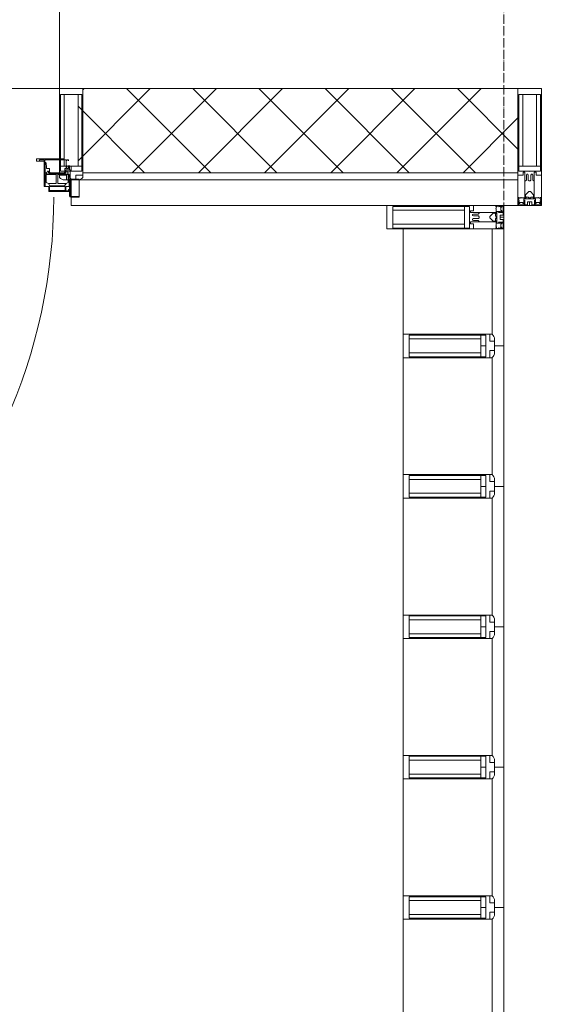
# Model space of a CAD drawing. Header units: millimetres. Extents: x 5617 to 112254, y 7718 to 133720.
# Tile 55 of 82: x 79366 to 80481, y 75143 to 77247. Entities that reach past the tile are written whole.
import ezdxf

# ---------------------------------------------------------------- set-up
doc = ezdxf.new("R2010")
doc.units = ezdxf.units.MM
doc.linetypes.add('Линия сетки', pattern=[25, 20, -2.5, 0, -2.5])
for name, color, linetype, lineweight in [('Двери', 7, 'Continuous', 18), ('Импосты витража', 7, 'Continuous', 18), ('Оси', 7, 'Continuous', 9), ('Панели витража', 7, 'Continuous', 18), ('Перекрытия', 7, 'Continuous', 18), ('Стены разрез', 7, 'Continuous', 40), ('Стены штриховка', 7, 'Continuous', 40), ('Элементы узлов', 7, 'Continuous', 18)]:
    doc.layers.add(name, color=color, linetype=linetype, lineweight=lineweight)

# ---------------------------------------------------------------- blocks, each defined once
blk = doc.blocks.new('135_SLK_GD_AR_rvt-1-МКСС_LB01_-7_650__Кабельные конструкции_Лотки_2')
at = {"layer": 'Перекрытия', "color": 253, "true_color": 0xaaaaaa}
for p, q in [((99800, 77100), (99800, 77400)), ((98600, 77100), (99800, 77100))]:
    blk.add_line(p, q, dxfattribs=at)
blk = doc.blocks.new('A_PAN_DOR_Структурные - EXT_1_Single_Витраж_без СКУД 8_8-6565056-МКСС_LB01_-7_650__Кабельные конструкции_Лотки_2')
at = {"layer": 'Двери', "color": 253, "lineweight": 5, "true_color": 0xaaaaaa}
for p, q in [((-642, -18), (-624.5, -18)), ((-642, -55.5), (-642, -18)), ((-642, -19.5), (-624.5, -19.5)), ((-624.5, -19.5), (-623, -21)), ((-623, -21), (-623, -56.5)), ((-621.5, -21), (-621.5, -30)), ((-621.5, -30), (-621.5, -47.4)), ((-621.5, -30), (-577, -30)), ((-619.2, -34.3), (-621.5, -34.3)), ((-620.5, -40.5), (-620.5, -56.5)), ((-620.5, -40.5), (-613.8, -40.5)), ((-619.2, -31.9), (-619.2, -34.3)), ((-613.8, -31.9), (-619.2, -31.9)), ((-613.8, -40.5), (-613.8, -31.9)), ((-578.4, -32), (-612, -32)), ((-612, -32), (-612, -40.8)), ((-612, -40.8), (-578.4, -40.8)), ((-578.4, -40.8), (-578.4, -32)), ((-577, -30), (-577, -41)), ((-577, -41), (-567, -41)), ((-567, -41), (-567, -95)), ((-642, -56.5), (-620.5, -56.5)), ((-623.8, -57.8), (-627, -56.5)), ((-623.8, -57.8), (-622.5, -61)), ((-623, -47.4), (-620.5, -47.4)), ((-622.5, -76.5), (-622.5, -61)), ((-620.5, -56.5), (-620.5, -66.7)), ((-618.7, -49.5), (-614, -47)), ((-618.7, -66.7), (-618.7, -49.5)), ((-614, -47), (-610.5, -42.5)), ((-614, -47), (-596.6, -47)), ((-610.5, -42.5), (-579.7, -42.5)), ((-596.6, -66.7), (-596.6, -47)), ((-593, -47), (-576.7, -47)), ((-593, -66.6), (-593, -47)), ((-579.7, -42.5), (-576.7, -47)), ((-576.7, -47), (-571.6, -49.4)), ((-571.6, -49.4), (-571.6, -66.6)), ((-569.7, -42.5), (-567, -42.5)), ((-569.7, -90.2), (-569.7, -42.5)), ((-613.6, -76.5), (-622.5, -76.5)), ((-621.5, -85.5), (-621.5, -76.5)), ((-606.6, -66.7), (-620.5, -66.7)), ((-616, -79.3), (-619, -79.3)), ((-619, -85.5), (-619, -79.3)), ((-618.6, -69.4), (-616.8, -67.5)), ((-618.6, -70.9), (-618.6, -69.4)), ((-616.7, -71.8), (-618.6, -70.9)), ((-616.8, -67.5), (-606.6, -67.5)), ((-615.5, -73.8), (-616.7, -71.8)), ((-616, -85.5), (-616, -79.3)), ((-613.6, -73.8), (-615.5, -73.8)), ((-614, -79.2), (-611.7, -79.2)), ((-614, -98), (-614, -79.2)), ((-611.1, -68.1), (-613.6, -70.6)), ((-613.6, -70.6), (-613.6, -73.8)), ((-613.6, -73.8), (-613.6, -76.5)), ((-610.1, -70), (-611.7, -71.6)), ((-611.7, -79.2), (-611.7, -71.6)), ((-606.6, -68.1), (-611.1, -68.1)), ((-610.1, -70), (-580.2, -70)), ((-606.6, -66.7), (-596.6, -66.7)), ((-606.6, -68.1), (-606.6, -66.7)), ((-579.1, -68.1), (-606.6, -68.1)), ((-571.6, -66.6), (-593, -66.6)), ((-580.2, -70), (-578.5, -71.6)), ((-579.1, -66.6), (-579.1, -68.1)), ((-573.5, -67.5), (-579.1, -67.5)), ((-579.1, -68.1), (-576.6, -70.6)), ((-578.5, -71.6), (-578.5, -79.5)), ((-572.2, -79.5), (-578.5, -79.5)), ((-576.6, -70.6), (-576.6, -73.8)), ((-576.6, -73.8), (-574.7, -73.8)), ((-574.7, -73.8), (-573.6, -71.8)), ((-573.6, -71.8), (-571.6, -70.9)), ((-571.6, -69.4), (-573.5, -67.5)), ((-572.2, -79.5), (-572.2, -86)), ((-571.6, -70.9), (-571.6, -69.4)), ((-619, -95.5), (-619, -98)), ((-619, -98), (-616, -98)), ((-616, -95.5), (-616, -98)), ((-568.5, -98), (-614, -98)), ((-551, -100), (-610.1, -100)), ((-572.2, -86), (-571.4, -86.8)), ((-571.4, -86.8), (-571.4, -90.7)), ((-571.4, -90.7), (-570.2, -91.9)), ((-570.2, -91.9), (-568.5, -91.9)), ((-569.7, -90.2), (-567, -90.2)), ((-568.5, -91.9), (-568.5, -98)), ((-567, -95), (-567, -98)), ((-567, -95), (-551, -95)), ((-567, -98), (-557, -98)), ((-557, -98), (-557, -95)), ((-551, -95), (-551, -100))]:
    blk.add_line(p, q, dxfattribs=at)
at = {"layer": 'Двери', "color": 254, "lineweight": 5, "true_color": 0xd4d4d4}
blk.add_arc((574, -18), 1161.8, 82.8498, 180, dxfattribs=at)
at = {"layer": 'Двери', "color": 253, "lineweight": 5, "true_color": 0xaaaaaa}
blk.add_arc((-624.5, -21), 3, 0, 90, dxfattribs=at)
blk = doc.blocks.new('Rectangular Mullion - 50Wx250H-3927046-МКСС_LB01_-7_650__Кабельные конструкции_Лотки_2')
at = {"layer": 'Элементы узлов', "color": 253, "lineweight": 5, "true_color": 0xaaaaaa}
for p, q in [((0, 250), (-25, 250)), ((-25, 250), (-25, 237.3)), ((-25, 65.2), (-25, 250)), ((-25, 250), (0, 250)), ((-23, 237.3), (0, 237.3)), ((-23, 237.3), (0, 237.3)), ((-23, 237.3), (-23, 73.6)), ((0, 237.3), (-14.9, 237.3)), ((-14.9, 237.3), (-14.9, 84)), ((-14.9, 84), (-14.9, 237.3)), ((25, 250), (0, 250)), ((25, 250), (0, 250)), ((14.9, 237.3), (0, 237.3)), ((0, 237.3), (23, 237.3)), ((23, 237.3), (0, 237.3)), ((14.9, 84), (14.9, 237.3)), ((14.9, 84), (14.9, 237.3)), ((23, 237.3), (23, 73.6)), ((25, 237.3), (25, 250)), ((25, 65.2), (25, 250)), ((-25, 73.6), (-25, 65.2)), ((-25, 65.2), (-25, 60.2)), ((-10, 65.2), (-25, 65.2)), ((-25, 65.2), (-25, 60.2)), ((-25, 65.2), (-10, 65.2)), ((-10, 65.2), (-25, 65.2)), ((0, 84), (-23, 84)), ((-23, 84), (-23, 73.6)), ((0, 84), (-23, 84)), ((-23, 73.6), (0, 73.6)), ((0, 73.6), (-23, 73.6)), ((-0.5, 73.6), (-23, 73.6)), ((-14.9, 84), (0, 84)), ((-10, 55), (-10, 65.2)), ((-10, 65.2), (-10, 55)), ((-10, 55), (-10, 65.2)), ((0, 84), (14.9, 84)), ((23, 84), (0, 84)), ((0, 84), (0, 73.6)), ((0, 84), (23, 84)), ((0, 73.6), (0, 84)), ((0, 73.6), (23, 73.6)), ((23, 73.6), (0, 73.6)), ((0.5, 73.6), (23, 73.6)), ((10, 65.2), (10, 55)), ((25, 65.2), (10, 65.2)), ((10, 55), (10, 65.2)), ((10, 65.2), (25, 65.2)), ((10, 65.2), (25, 65.2)), ((10, 55), (10, 65.2)), ((23, 73.6), (23, 84)), ((25, 65.2), (25, 73.6)), ((25, 65.2), (25, 60.2)), ((25, 60.2), (25, 65.2)), ((-10, 55), (-14, 55)), ((-14, 55), (-10, 55)), ((-10, 55), (0, 55)), ((0, 55), (-10, 55)), ((0, 55), (10, 55)), ((0, 55), (10, 55)), ((10, 55), (14, 55)), ((10, 55), (14, 55))]:
    blk.add_line(p, q, dxfattribs=at)
for centre, start, end in [((-14, 69.1), 218.9723, 270), ((-14, 69.1), 218.9723, 270), ((-14, 69.1), 218.9723, 270), ((14, 69.1), 270, 321.0277), ((14, 69.1), 270, 321.0277), ((14, 69.1), 270, 321.0277)]:
    blk.add_arc(centre, 14.1, start, end, dxfattribs=at)
blk = doc.blocks.new('Rectangular Mullion - R_InvisibleFrame_50Wx250H-6389630-МКСС_LB01_-7_650__Кабельные конструкции_Лотки_2')
at = {"layer": 'Импосты витража', "color": 253, "lineweight": 5, "true_color": 0xaaaaaa}
for p, q in [((-25, 73.6), (-25, 237.3)), ((25, 237.3), (25, 73.6))]:
    blk.add_line(p, q, dxfattribs=at)
blk = doc.blocks.new('Rectangular Mullion - 50Wx250H-2623690-МКСС_LB01_-7_650__Кабельные конструкции_Лотки_2')
at = {"layer": 'Элементы узлов', "color": 253, "lineweight": 5, "true_color": 0xaaaaaa}
for p, q in [((-25, 65.2), (-25, 250)), ((-25, 250), (0, 250)), ((-23, 237.3), (0, 237.3)), ((-23, 237.3), (-23, 73.6)), ((-14.9, 84), (-14.9, 237.3)), ((25, 250), (0, 250)), ((23, 237.3), (0, 237.3)), ((14.9, 84), (14.9, 237.3)), ((23, 237.3), (23, 73.6)), ((25, 65.2), (25, 250)), ((-14, 65.2), (-25, 65.2)), ((0, 84), (-23, 84)), ((-0.5, 73.6), (-23, 73.6)), ((-14, 71.3), (-14, 65.2)), ((-10, 71.3), (-14, 71.3)), ((-10, 53), (-10, 71.3)), ((-7, 65.2), (-5.9, 67.3)), ((-7, 65.2), (-7, 54.7)), ((-4.1, 67.3), (-5.9, 67.3)), ((-4.1, 67.3), (-2.9, 65.1)), ((-2.9, 65.1), (-2.9, 54.6)), ((0, 84), (23, 84)), ((0.5, 73.6), (23, 73.6)), ((4.1, 67.3), (2.9, 65.1)), ((2.9, 65.1), (2.9, 54.6)), ((4.1, 67.3), (5.9, 67.3)), ((7, 65.2), (5.9, 67.3)), ((7, 65.2), (7, 54.7)), ((10, 71.3), (14, 71.3)), ((10, 53), (10, 71.3)), ((14, 71.3), (14, 65.2)), ((14, 65.2), (25, 65.2)), ((-8.7, 53), (-10, 53)), ((-10, 53), (-10, 17)), ((-8.7, 53), (-7, 54.7)), ((-1.3, 53), (-2.9, 54.6)), ((0, 53), (-1.3, 53)), ((0, 53), (1.3, 53)), ((1.3, 53), (2.9, 54.6)), ((8.7, 53), (7, 54.7)), ((8.7, 53), (10, 53)), ((10, 53), (10, 17)), ((-8.5, 23), (-1.5, 30)), ((-8.5, 18.5), (-8.5, 23)), ((-1.5, 30), (0, 30)), ((1.5, 30), (0, 30)), ((8.5, 23), (1.5, 30)), ((8.5, 18.5), (8.5, 23)), ((-23.8, 14.6), (-25, 14.2)), ((-25, 0), (-25, 14.2)), ((-22.3, 17), (-23.8, 17)), ((-23.8, 17), (-23.8, 14.6)), ((-22.5, 10.6), (-23.8, 14.6)), ((-22.5, 10.6), (-23.7, 9.9)), ((-23.7, 1.3), (-23.7, 9.9)), ((-23.7, 1.3), (-11.8, 1.3)), ((-23.2, 10.2), (-22.5, 8)), ((-22.5, 8), (-22.5, 4.5)), ((-21.3, 4.5), (-22.5, 4.5)), ((-22.3, 17), (-22.3, 16)), ((-22.3, 16), (-21.3, 16)), ((-19, 17.6), (-21.3, 16)), ((-21.3, 4.5), (-21.3, 6.5)), ((-21.3, 6.5), (-14.2, 6.5)), ((-18.4, 16.6), (-19, 17.6)), ((-7.4, 16.6), (-18.4, 16.6)), ((-14.2, 6.5), (-14.2, 4.5)), ((-13.2, 4.5), (-14.2, 4.5)), ((-13.2, 4.5), (-12.2, 7.2)), ((-12.7, 7.6), (-11.3, 11.4)), ((-12.7, 7.6), (-11.8, 6.9)), ((-12.2, 9), (-12.2, 14.8)), ((-12.2, 14.8), (0, 14.8)), ((-11.8, 1.3), (-11.8, 6.9)), ((-10.5, 11.2), (-11.3, 11.4)), ((-10.5, 1.5), (-10.5, 11.2)), ((-4.8, 1.5), (-10.5, 1.5)), ((-10, 17), (-7.5, 17)), ((-7.5, 18.5), (-8.5, 18.5)), ((-7.5, 17), (-7.5, 18.5)), ((-7.4, 18), (-7.4, 16.6)), ((-2.6, 18), (-7.4, 18)), ((0, 8), (-4.8, 8)), ((-4.8, 1.5), (-4.8, 8)), ((-2.6, 18), (-2.6, 16.8)), ((-2.6, 16.8), (0, 16.8)), ((2.6, 16.8), (0, 16.8)), ((0, 14.8), (0, 16.8)), ((0, 14.8), (0, 16.8)), ((12.2, 14.8), (0, 14.8)), ((0, 0), (0, 8)), ((0, 8), (4.8, 8)), ((0, 0), (0, 8)), ((2.6, 18), (2.6, 16.8)), ((2.6, 18), (7.4, 18)), ((4.8, 1.5), (4.8, 8)), ((4.8, 1.5), (10.5, 1.5)), ((7.4, 18), (7.4, 16.6)), ((7.4, 16.6), (18.4, 16.6)), ((7.5, 18.5), (8.5, 18.5)), ((7.5, 17), (7.5, 18.5)), ((10, 17), (7.5, 17)), ((10.5, 11.2), (11.3, 11.4)), ((10.5, 1.5), (10.5, 11.2)), ((12.7, 7.6), (11.3, 11.4)), ((12.7, 7.6), (11.8, 6.9)), ((11.8, 1.3), (11.8, 6.9)), ((23.7, 1.3), (11.8, 1.3)), ((12.2, 9), (12.2, 14.8)), ((13.2, 4.5), (12.2, 7.2)), ((13.2, 4.5), (14.2, 4.5)), ((21.3, 6.5), (14.2, 6.5)), ((14.2, 6.5), (14.2, 4.5)), ((18.4, 16.6), (19, 17.6)), ((19, 17.6), (21.3, 16)), ((22.3, 16), (21.3, 16)), ((21.3, 4.5), (21.3, 6.5)), ((21.3, 4.5), (22.5, 4.5)), ((22.3, 17), (22.3, 16)), ((22.3, 17), (23.8, 17)), ((22.5, 10.6), (23.8, 14.6)), ((22.5, 10.6), (23.7, 9.9)), ((23.2, 10.2), (22.5, 8)), ((22.5, 8), (22.5, 4.5)), ((23.7, 1.3), (23.7, 9.9)), ((23.8, 17), (23.8, 14.6)), ((23.8, 14.6), (25, 14.2)), ((25, 0), (25, 14.2)), ((-25, 0), (0, 0)), ((25, 0), (0, 0))]:
    blk.add_line(p, q, dxfattribs=at)
for centre, start, end in [((-0.5, 73.1), 360, 90), ((0.5, 73.1), 90, 180)]:
    blk.add_arc(centre, 0.5, start, end, dxfattribs=at)
blk = doc.blocks.new('Rectangular Mullion - R_StandardFrame_50Wx250H-5953391-МКСС_LB01_-7_650__Кабельные конструкции_Лотки_2')
at = {"layer": 'Импосты витража', "color": 253, "lineweight": 5, "true_color": 0xaaaaaa}
for p, q in [((0, 250), (-50, 250)), ((-50, 250), (-50, 0)), ((0, 0), (0, 250)), ((-50, 0), (0, 0))]:
    blk.add_line(p, q, dxfattribs=at)
blk = doc.blocks.new('System Panel - A_PAN_Стемалит_25 mm-6785859-МКСС_LB01_-7_650__Кабельные конструкции_Лотки_2')
at = {"layer": 'Панели витража', "color": 253, "lineweight": 5, "true_color": 0xaaaaaa}
for p, q in [((150, 0), (-150, 0)), ((-150, 0), (-150, -20)), ((150, -20), (150, 0)), ((-125, -25), (125, -25))]:
    blk.add_line(p, q, dxfattribs=at)
blk = doc.blocks.new('Rectangular Mullion - R_InvisibleFrame_50Wx250H ДЛЯ 25 ММ-6446395-МКСС_LB01_-7_650__Кабельные конструкции_Лотки_2')
at = {"layer": 'Импосты витража', "color": 253, "lineweight": 5, "true_color": 0xaaaaaa}
blk.add_line((100535, 76275), (100535, 76525), dxfattribs=at)
blk = doc.blocks.new('System Panel - A_PAN_Стемалит_25 mm-6785853-МКСС_LB01_-7_650__Кабельные конструкции_Лотки_2')
at = {"layer": 'Панели витража', "color": 253, "lineweight": 5, "true_color": 0xaaaaaa}
for p, q in [((125, 0), (-125, 0)), ((-125, 0), (-125, -25)), ((125, -20), (125, 0)), ((-125, -25), (100, -25))]:
    blk.add_line(p, q, dxfattribs=at)
blk = doc.blocks.new('Rectangular Mullion - R_InvisibleFrame_50Wx250H ДЛЯ 25 ММ-6446396-МКСС_LB01_-7_650__Кабельные конструкции_Лотки_2')
at = {"layer": 'Импосты витража', "color": 253, "lineweight": 5, "true_color": 0xaaaaaa}
blk.add_line((100535, 76575), (100535, 76800), dxfattribs=at)
blk = doc.blocks.new('Rectangular Mullion - R_StandardFrame_50Wx250H-6785856-МКСС_LB01_-7_650__Кабельные конструкции_Лотки_2')
at = {"layer": 'Импосты витража', "color": 253, "lineweight": 5, "true_color": 0xaaaaaa}
for p, q in [((0, 250), (-50, 250)), ((-50, 250), (-50, 0)), ((0, 0), (0, 250)), ((-50, 0), (0, 0))]:
    blk.add_line(p, q, dxfattribs=at)
blk = doc.blocks.new('Rectangular Mullion - R_InvisibleFrame_50Wx250H ДЛЯ 25 ММ-6785861-МКСС_LB01_-7_650__Кабельные конструкции_Лотки_2')
at = {"layer": 'Импосты витража', "color": 253, "lineweight": 5, "true_color": 0xaaaaaa}
for p, q in [((-50, 202.3), (-50, 38.6)), ((0, 38.6), (0, 202.3))]:
    blk.add_line(p, q, dxfattribs=at)
blk = doc.blocks.new('System Panel - A_PAN_Стемалит_25 mm-6785864-МКСС_LB01_-7_650__Кабельные конструкции_Лотки_2')
at = {"layer": 'Панели витража', "color": 253, "lineweight": 5, "true_color": 0xaaaaaa}
for p, q in [((150, 0), (-150, 0)), ((-150, 0), (-150, -20)), ((150, -20), (150, 0)), ((-125, -25), (125, -25))]:
    blk.add_line(p, q, dxfattribs=at)
blk = doc.blocks.new('Rectangular Mullion - R_InvisibleFrame_50Wx250H ДЛЯ 25 ММ-6785867-МКСС_LB01_-7_650__Кабельные конструкции_Лотки_2')
at = {"layer": 'Импосты витража', "color": 253, "lineweight": 5, "true_color": 0xaaaaaa}
for p, q in [((-50, 202.3), (-50, 38.6)), ((0, 38.6), (0, 202.3))]:
    blk.add_line(p, q, dxfattribs=at)
blk = doc.blocks.new('System Panel - A_PAN_Стемалит_25 mm-6785885-МКСС_LB01_-7_650__Кабельные конструкции_Лотки_2')
at = {"layer": 'Панели витража', "color": 253, "lineweight": 5, "true_color": 0xaaaaaa}
for p, q in [((150, 0), (-150, 0)), ((-150, 0), (-150, -20)), ((150, -20), (150, 0)), ((-125, -25), (125, -25))]:
    blk.add_line(p, q, dxfattribs=at)
blk = doc.blocks.new('Rectangular Mullion - R_InvisibleFrame_50Wx250H ДЛЯ 25 ММ-6785888-МКСС_LB01_-7_650__Кабельные конструкции_Лотки_2')
at = {"layer": 'Импосты витража', "color": 253, "lineweight": 5, "true_color": 0xaaaaaa}
for p, q in [((-50, 202.3), (-50, 38.6)), ((0, 38.6), (0, 202.3))]:
    blk.add_line(p, q, dxfattribs=at)
blk = doc.blocks.new('135_SLK_K3_AR_FCD_rvt-1-МКСС_LB01_-7_650__Кабельные конструкции_Лотки_2')
at = {"layer": 'Стены разрез', "lineweight": 5, "true_color": 0xaaaaaa}
h = blk.add_hatch(dxfattribs=at)
h.set_pattern_fill('FP_15', color=253, style=0, pattern_type=2)
h.set_pattern_definition([(45, (0, 0), (-70.71068, 70.71068), []), (135, (0, 0), (-70.71068, -70.71068), [])])
h.paths.add_polyline_path([(100780, 76920), (100780, 77100), (99850, 77100), (99850, 77087.3), (99839.9, 77087.3), (99839.9, 76933.9), (99848, 76933.9), (99848, 76923.5), (99850, 76923.5), (99850, 76920), (100267.6, 76920)])
at = {"layer": 'Стены разрез', "color": 253, "lineweight": 9, "true_color": 0xaaaaaa}
for p, q in [((100780, 77100), (99850, 77100)), ((100780, 76850), (100780, 77100)), ((99825, 76905), (99825, 76850)), ((99825, 76850), (100780, 76850))]:
    blk.add_line(p, q, dxfattribs=at)
at = {"layer": 'Стены штриховка', "color": 253, "lineweight": 9, "true_color": 0xaaaaaa}
for p, q in [((99850, 76920), (100780, 76920)), ((99839, 76905), (100780, 76905))]:
    blk.add_line(p, q, dxfattribs=at)
at = {"layer": 'Импосты витража', "color": 253, "lineweight": 5, "true_color": 0xaaaaaa, "extrusion": (0, 0, -1)}
for name, p in [('Rectangular Mullion - 50Wx250H-3927046-МКСС_LB01_-7_650__Кабельные конструкции_Лотки_2', (-99825, 76850)), ('Rectangular Mullion - R_InvisibleFrame_50Wx250H-6389630-МКСС_LB01_-7_650__Кабельные конструкции_Лотки_2', (-99825, 76850)), ('Rectangular Mullion - 50Wx250H-2623690-МКСС_LB01_-7_650__Кабельные конструкции_Лотки_2', (-100805, 76850))]:
    blk.add_blockref(name, p, dxfattribs=at)
at = {"layer": 'Импосты витража', "color": 253, "lineweight": 5, "true_color": 0xaaaaaa}
for name, p in [('Rectangular Mullion - R_StandardFrame_50Wx250H-5953391-МКСС_LB01_-7_650__Кабельные конструкции_Лотки_2', (100830, 76850)), ('Rectangular Mullion - R_InvisibleFrame_50Wx250H ДЛЯ 25 ММ-6446396-МКСС_LB01_-7_650__Кабельные конструкции_Лотки_2', (0, 0)), ('Rectangular Mullion - R_InvisibleFrame_50Wx250H ДЛЯ 25 ММ-6446395-МКСС_LB01_-7_650__Кабельные конструкции_Лотки_2', (0, 0)), ('Rectangular Mullion - R_InvisibleFrame_50Wx250H ДЛЯ 25 ММ-6446395-МКСС_LB01_-7_650__Кабельные конструкции_Лотки_2', (0, -300)), ('Rectangular Mullion - R_InvisibleFrame_50Wx250H ДЛЯ 25 ММ-6446395-МКСС_LB01_-7_650__Кабельные конструкции_Лотки_2', (0, -600)), ('Rectangular Mullion - R_InvisibleFrame_50Wx250H ДЛЯ 25 ММ-6446395-МКСС_LB01_-7_650__Кабельные конструкции_Лотки_2', (0, -900)), ('Rectangular Mullion - R_InvisibleFrame_50Wx250H ДЛЯ 25 ММ-6446395-МКСС_LB01_-7_650__Кабельные конструкции_Лотки_2', (0, -1200))]:
    blk.add_blockref(name, p, dxfattribs=at)
at = {"layer": 'Импосты витража', "color": 253, "lineweight": 5, "true_color": 0xaaaaaa, "extrusion": (0, 0, -1), "rotation": 270.0000000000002}
for name, p in [('Rectangular Mullion - 50Wx250H-2623690-МКСС_LB01_-7_650__Кабельные конструкции_Лотки_2', (-100750, 76825)), ('Rectangular Mullion - 50Wx250H-3927046-МКСС_LB01_-7_650__Кабельные конструкции_Лотки_2', (-100785, 76550)), ('Rectangular Mullion - 50Wx250H-3927046-МКСС_LB01_-7_650__Кабельные конструкции_Лотки_2', (-100785, 76250)), ('Rectangular Mullion - 50Wx250H-3927046-МКСС_LB01_-7_650__Кабельные конструкции_Лотки_2', (-100785, 75950)), ('Rectangular Mullion - 50Wx250H-3927046-МКСС_LB01_-7_650__Кабельные конструкции_Лотки_2', (-100785, 75650)), ('Rectangular Mullion - 50Wx250H-3927046-МКСС_LB01_-7_650__Кабельные конструкции_Лотки_2', (-100785, 75350))]:
    blk.add_blockref(name, p, dxfattribs=at)
at = {"layer": 'Импосты витража', "color": 253, "lineweight": 5, "true_color": 0xaaaaaa, "rotation": 89.99999999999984}
for name, p in [('Rectangular Mullion - R_StandardFrame_50Wx250H-6785856-МКСС_LB01_-7_650__Кабельные конструкции_Лотки_2', (100750, 76850)), ('Rectangular Mullion - R_InvisibleFrame_50Wx250H ДЛЯ 25 ММ-6785861-МКСС_LB01_-7_650__Кабельные конструкции_Лотки_2', (100750, 76575)), ('Rectangular Mullion - R_InvisibleFrame_50Wx250H ДЛЯ 25 ММ-6785867-МКСС_LB01_-7_650__Кабельные конструкции_Лотки_2', (100750, 76275)), ('Rectangular Mullion - R_InvisibleFrame_50Wx250H ДЛЯ 25 ММ-6785867-МКСС_LB01_-7_650__Кабельные конструкции_Лотки_2', (100750, 75975)), ('Rectangular Mullion - R_InvisibleFrame_50Wx250H ДЛЯ 25 ММ-6785867-МКСС_LB01_-7_650__Кабельные конструкции_Лотки_2', (100750, 75675)), ('Rectangular Mullion - R_InvisibleFrame_50Wx250H ДЛЯ 25 ММ-6785888-МКСС_LB01_-7_650__Кабельные конструкции_Лотки_2', (100750, 75375))]:
    blk.add_blockref(name, p, dxfattribs=at)
at = {"layer": 'Панели витража', "color": 253, "lineweight": 5, "true_color": 0xaaaaaa}
for name, p, rotation in [('A_PAN_DOR_Структурные - EXT_1_Single_Витраж_без СКУД 8_8-6565056-МКСС_LB01_-7_650__Кабельные конструкции_Лотки_2', (99200, 76850), 180), ('System Panel - A_PAN_Стемалит_25 mm-6785853-МКСС_LB01_-7_650__Кабельные конструкции_Лотки_2', (100750, 76675), 269.9999999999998), ('System Panel - A_PAN_Стемалит_25 mm-6785859-МКСС_LB01_-7_650__Кабельные конструкции_Лотки_2', (100750, 76400), 269.9999999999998), ('System Panel - A_PAN_Стемалит_25 mm-6785864-МКСС_LB01_-7_650__Кабельные конструкции_Лотки_2', (100750, 76100), 269.9999999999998), ('System Panel - A_PAN_Стемалит_25 mm-6785864-МКСС_LB01_-7_650__Кабельные конструкции_Лотки_2', (100750, 75800), 269.9999999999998), ('System Panel - A_PAN_Стемалит_25 mm-6785864-МКСС_LB01_-7_650__Кабельные конструкции_Лотки_2', (100750, 75500), 269.9999999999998), ('System Panel - A_PAN_Стемалит_25 mm-6785885-МКСС_LB01_-7_650__Кабельные конструкции_Лотки_2', (100750, 75200), 269.9999999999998)]:
    blk.add_blockref(name, p, dxfattribs=dict(at, rotation=rotation))

msp = doc.modelspace()

# ---------------------------------------------------------------- linework, layer by layer
at = {"layer": 'Оси', "linetype": 'Линия сетки'}
msp.add_line((80401.5, 51761.8), (80401.5, 133719.9), dxfattribs=at)

# ---------------------------------------------------------------- block references
at = {"lineweight": 5}
for name in ['135_SLK_GD_AR_rvt-1-МКСС_LB01_-7_650__Кабельные конструкции_Лотки_2', '135_SLK_K3_AR_FCD_rvt-1-МКСС_LB01_-7_650__Кабельные конструкции_Лотки_2']:
    msp.add_blockref(name, (-20348.5, 0), dxfattribs=at)

doc.saveas('drawing.dxf')
